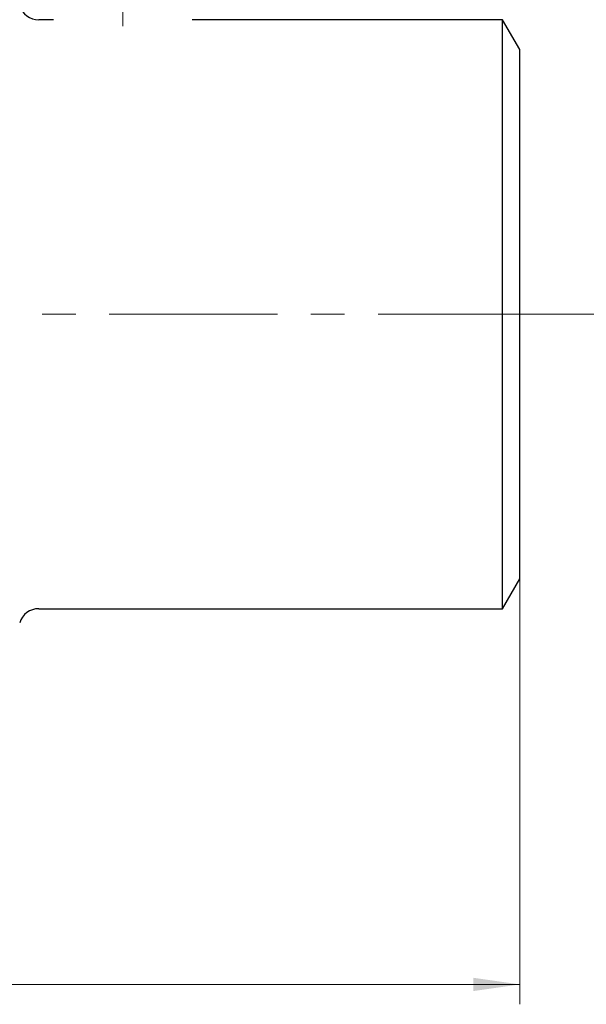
# Model space of a CAD drawing. Header units: millimetres. Extents: x 0 to 840, y 0 to 594.
# Tile 18 of 20: x 328 to 414, y 230 to 379. Entities that reach past the tile are written whole.
import ezdxf

# ---------------------------------------------------------------- set-up
doc = ezdxf.new("R2010")
doc.units = ezdxf.units.MM
doc.header["$LTSCALE"] = 2
doc.linetypes.add('CENTERX2', pattern=[20.32, 12.7, -2.54, 2.54, -2.54])
doc.styles.add('SLDTEXTSTYLE1', font='TXT', dxfattribs={"width": 0.7})
doc.dimstyles.new('SLDDIMSTYLE0', dxfattribs={"dimtxt": 10, "dimasz": 7, "dimexe": 0, "dimexo": 0.0625, "dimgap": 2.5, "dimtad": 2, "dimrnd": 1e-09, "dimzin": 12, "dimdsep": 46, "dimtxsty": 'SLDTEXTSTYLE1', "dimsah": 1, "dimcen": 0.09, "dimadec": 0, "dimazin": 3, "dimtol": 1, "dimtp": 3, "dimtm": 3, "dimtfac": 1, "dimtdec": 3, "dimtofl": 0, "dimtmove": 0, "dimatfit": 3, "dimfxl": 1, "dimfrac": 2, "dimtolj": 1, "dimarcsym": 0})
doc.dimstyles.new('SLDDIMSTYLE1', dxfattribs={"dimtxt": 10, "dimasz": 7, "dimexe": 0, "dimexo": 0.0625, "dimgap": 2.5, "dimtad": 2, "dimrnd": 1e-09, "dimzin": 12, "dimdsep": 46, "dimtxsty": 'SLDTEXTSTYLE1', "dimsah": 1, "dimcen": 0.09, "dimadec": 0, "dimazin": 3, "dimtol": 1, "dimtfac": 1, "dimtdec": 3, "dimtofl": 0, "dimtmove": 0, "dimatfit": 3, "dimfxl": 1, "dimfrac": 2, "dimtolj": 1, "dimarcsym": 0})

# ---------------------------------------------------------------- blocks, each defined once
blk = doc.blocks.new('_D')
at = {"color": 7, "linetype": 'Continuous', "lineweight": 0}
for p, q in [((103.89, 294.62), (103.89, 230.35)), ((403.89, 294.62), (403.89, 230.35)), ((103.89, 233.35), (403.89, 233.35))]:
    blk.add_line(p, q, dxfattribs=at)
at = {"color": 7, "linetype": 'Continuous', "lineweight": 18}
for points in [[(103.89, 233.35), (110.89, 232.35), (110.89, 234.35)], [(403.89, 233.35), (396.89, 234.35), (396.89, 232.35)]]:
    blk.add_solid(points, dxfattribs=at)
at = {"color": 7, "linetype": 'Continuous', "lineweight": 18, "char_height": 10, "attachment_point": 1, "style": 'SLDTEXTSTYLE1'}
for s, insert in [('±3', (261.42, 246.24)), ('300', (238.87, 246.24))]:
    blk.add_mtext(s, dxfattribs=dict(at, insert=insert))
blk = doc.blocks.new('_D_1')
at = {"color": 7, "linetype": 'Continuous', "lineweight": 0}
for p, q in [((488.89, 484.62), (553.89, 484.62)), ((550.89, 334.62), (550.89, 484.62)), ((407.89, 334.62), (553.89, 334.62))]:
    blk.add_line(p, q, dxfattribs=at)
at = {"color": 7, "linetype": 'Continuous', "lineweight": 18}
for points in [[(550.89, 484.62), (549.89, 477.62), (551.89, 477.62)], [(550.89, 334.62), (551.89, 341.62), (549.89, 341.62)]]:
    blk.add_solid(points, dxfattribs=at)
at = {"color": 7, "linetype": 'Continuous', "lineweight": 18, "insert": (537.99, 398.65), "char_height": 10, "attachment_point": 1, "rotation": 90, "style": 'SLDTEXTSTYLE1'}
blk.add_mtext('150', dxfattribs=at)

msp = doc.modelspace()

# ---------------------------------------------------------------- linework, layer by layer
at = {"color": 7, "linetype": 'CENTERX2', "lineweight": 18}
for p, q in [((343.886, 431.623), (343.886, 378.123)), ((407.886, 334.623), (99.886, 334.623))]:
    msp.add_line(p, q, dxfattribs=at)
at = {"color": 7, "linetype": 'Continuous', "lineweight": 25}
for p, q in [((333.394, 379.123), (331.176, 379.123)), ((333.394, 379.121), (333.394, 379.121)), ((401.287, 379.123), (354.386, 379.123)), ((403.886, 374.623), (401.287, 379.123)), ((401.287, 334.623), (401.287, 379.123)), ((403.886, 334.623), (403.886, 374.623)), ((401.287, 290.123), (401.287, 334.623)), ((403.886, 294.623), (403.886, 334.623)), ((401.287, 290.123), (403.886, 294.623)), ((331.176, 290.123), (401.287, 290.123))]:
    msp.add_line(p, q, dxfattribs=at)
for centre, start, end in [((331.176, 382.123), 196.8942, 270), ((331.176, 287.123), 90, 163.1058)]:
    msp.add_arc(centre, 3, start, end, dxfattribs=at)

# ---------------------------------------------------------------- dimensions: what is measured, and where the dimension line sits
at = {"color": 7, "linetype": 'Continuous', "lineweight": 18}
dim = msp.add_linear_dim(base=(550.886, 484.623), p1=(407.886, 334.623), p2=(488.886, 484.623), angle=90, dimstyle='SLDDIMSTYLE1', dxfattribs=at)
dim.commit()
dim.dimension.update_dxf_attribs({"geometry": '_D_1', "text_midpoint": (550.886, 408.957), "dimtype": 160})
dim = msp.add_linear_dim(base=(403.886, 233.349), p1=(103.886, 294.623), p2=(403.886, 294.623), dimstyle='SLDDIMSTYLE0', dxfattribs=at)
dim.commit()
dim.dimension.update_dxf_attribs({"geometry": '_D', "text_midpoint": (255.926, 233.349), "dimtype": 160})

doc.saveas('drawing.dxf')
